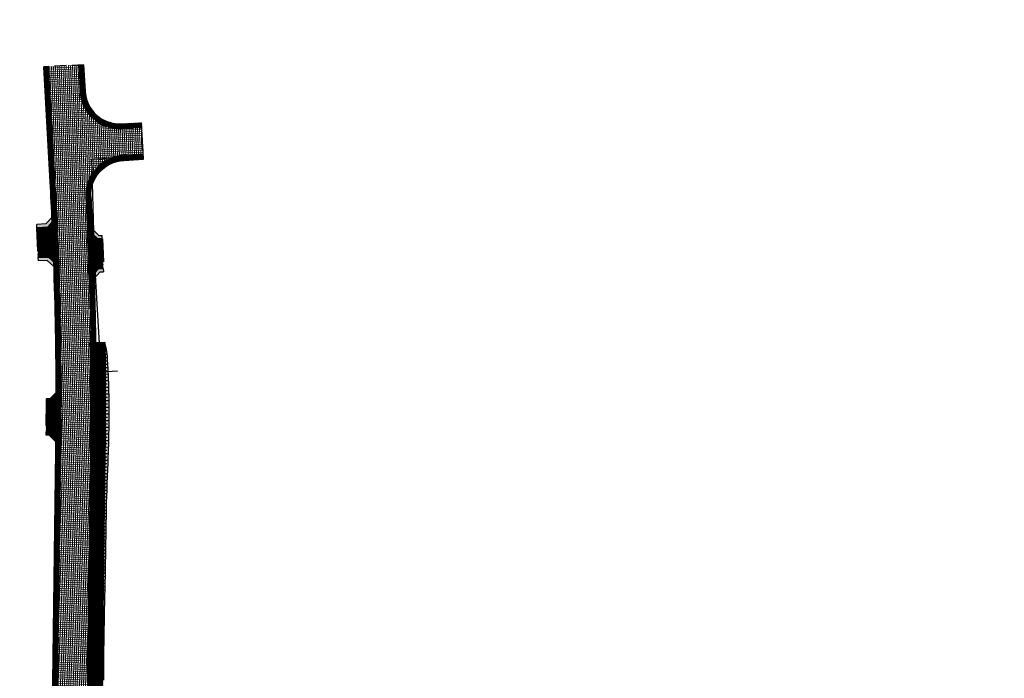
# Model space of a CAD drawing. Header units: metres. Extents: x 7331444 to 14836576, y 5479641 to 11132379.
# Tile 15 of 53: x 7417930 to 7418078, y 5566157 to 5566257. Entities that reach past the tile are written whole.
import ezdxf

# ---------------------------------------------------------------- set-up
doc = ezdxf.new("R2010")
doc.units = ezdxf.units.M
doc.linetypes.add('DASHED', pattern=[0.75, 0.5, -0.25])
doc.linetypes.add('DASHED2', pattern=[0.375, 0.25, -0.125])
for name, color, linetype, lineweight in [('$Koncepcja', 10, 'Continuous', 35), ('$Wymiarowanie', 7, 'Continuous', 9), ('D-ogrodzenie-likwidowane', 226, 'ZIGZAG', 25)]:
    doc.layers.add(name, color=color, linetype=linetype, lineweight=lineweight)
doc.layers.add('$wysarzenie', color=7, linetype='Continuous')
doc.layers.add('C-DROGI-KORYTARZE', color=7, linetype='Continuous')
doc.linetypes.add('ZIGZAG', pattern='A,0.00254,-5.08,[131,ltypeshp.shx,S=5.08,R=0,X=-5.08,Y=0],-10.16,[131,ltypeshp.shx,S=5.08,R=180,X=5.08,Y=0],-5.08', length=20.32254)
pattern_1 = [(45, (0, 0), (-0.1122532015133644, 0.1122532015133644), []), (135, (0, 0), (-0.1122532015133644, -0.1122532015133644), [])]

# ---------------------------------------------------------------- blocks, each defined once
blk = doc.blocks.new('droga Potiebni')
at = {"layer": '$Koncepcja', "lineweight": 9, "transparency": 33554610}
h = blk.add_hatch(dxfattribs=at)
h.set_pattern_fill('ANSI37', color=253, scale=0.05)
h.set_pattern_definition(pattern_1)
h.paths.add_polyline_path([(7418342.136191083, 5566068.521620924), (7418341.406388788, 5566067.771159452), (7418358.945224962, 5566067.782246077), (7418358.944750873, 5566068.532245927)])
edge = h.paths.add_edge_path()
edge.add_line((7418225.188944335, 5566066.654371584), (7418224.479174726, 5566065.879449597))
edge.add_line((7418224.479174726, 5566065.879449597), (7418271.463018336, 5566067.499672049))
edge.add_arc((7418285.145300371, 5565670.735509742), 397.0000067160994, 90.03621774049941, 91.97504351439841, ccw=False)
edge.add_line((7418284.894349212, 5566067.735437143), (7418335.299169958, 5566067.767298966))
edge.add_line((7418335.299169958, 5566067.767298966), (7418334.523200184, 5566068.516808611))
edge.add_line((7418334.523200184, 5566068.516808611), (7418284.893875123, 5566068.485436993))
edge.add_arc((7418285.145300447, 5565670.735505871), 397.7500105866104, 90.03621775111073, 91.975043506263)
edge.add_line((7418271.437170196, 5566068.249226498), (7418225.188944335, 5566066.654371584))
h.paths.add_polyline_path([(7418186.852285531, 5566065.332344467), (7418186.135887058, 5566064.550185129), (7418218.406082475, 5566065.670021), (7418217.611284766, 5566066.393058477)])
edge = h.paths.add_edge_path()
edge.add_line((7418145.709186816, 5566065.964820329), (7418144.84892375, 5566065.31860538))
edge.add_arc((7418165.883506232, 5566226.955687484), 162.9999999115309, 262.5855022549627, 271.9750435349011)
edge.add_line((7418171.501168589, 5566064.052520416), (7418180.069423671, 5566064.347993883))
edge.add_line((7418180.069423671, 5566064.347993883), (7418179.274625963, 5566065.07103136))
edge.add_line((7418179.274625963, 5566065.07103136), (7418171.475320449, 5566064.802074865))
edge.add_arc((7418165.883506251, 5566226.955687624), 162.2500000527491, 262.8573018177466, 271.97504352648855, ccw=False)
edge = h.paths.add_edge_path()
edge.add_line((7418092.703852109, 5566079.447643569), (7418099.899301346, 5566077.302837))
edge.add_line((7418099.899301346, 5566077.302837), (7418098.952632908, 5566076.806415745))
edge.add_line((7418098.952632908, 5566076.806415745), (7418100.676673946, 5566076.293585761))
edge.add_line((7418100.676673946, 5566076.293585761), (7418100.151921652, 5566077.227536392))
edge.add_line((7418100.151921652, 5566077.227536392), (7418107.355813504, 5566075.080213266))
edge.add_line((7418107.355813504, 5566075.080213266), (7418106.414771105, 5566074.586742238))
edge.add_line((7418106.414771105, 5566074.586742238), (7418119.410269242, 5566070.721125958))
edge.add_arc((7418165.883502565, 5566226.955674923), 162.9999868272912, 253.4344634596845, 254.1244864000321)
edge.add_line((7418121.295153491, 5566070.172784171), (7418120.76378477, 5566071.105524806))
edge.add_arc((7418125.781728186, 5566090.312614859), 19.85175217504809, 251.929895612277, 255.35846495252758, ccw=False)
edge.add_line((7418119.624103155, 5566071.439996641), (7418092.703852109, 5566079.447643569))
h.paths.add_polyline_path([(7418085.553761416, 5566081.574496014), (7418084.601663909, 5566081.075227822), (7418093.231720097, 5566078.508147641), (7418092.703852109, 5566079.447643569)])
h.paths.add_polyline_path([(7417955.25261023, 5566119.894205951), (7417954.731849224, 5566120.837222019), (7417952.072061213, 5566121.648727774), (7417950.917479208, 5566121.21686165)])
h.paths.add_polyline_path([(7417973.248931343, 5566114.415681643), (7417972.71968353, 5566115.349103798), (7417961.914985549, 5566118.645635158), (7417960.986873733, 5566118.167611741)])
h.paths.add_polyline_path([(7418004.335007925, 5566104.951195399), (7418003.833081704, 5566105.882974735), (7418000.350337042, 5566106.918945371), (7417979.939159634, 5566113.14642961), (7417978.998199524, 5566112.661788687), (7418000.133984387, 5566106.200823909)])
h.paths.add_polyline_path([(7418034.141393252, 5566096.105240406), (7418033.627149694, 5566097.02048766), (7418011.033960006, 5566103.741015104), (7418010.106381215, 5566103.254604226)])
h.paths.add_polyline_path([(7418049.982115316, 5566091.373093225), (7418049.44811808, 5566092.323497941), (7418040.828027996, 5566094.878528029), (7418039.903389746, 5566094.393659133)])
h.paths.add_polyline_path([(7418056.655125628, 5566090.170629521), (7418055.730487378, 5566089.685760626), (7418078.880751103, 5566082.776959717), (7418078.352883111, 5566083.716455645)])
edge = h.paths.add_edge_path()
edge.add_line((7417934.69042922, 5566226.177766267), (7417935.405242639, 5566226.953943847))
edge.add_arc((7417338.293490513, 5566199.336974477), 597.7500661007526, 2.648095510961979, 3.15946188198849)
edge.add_line((7417935.134982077, 5566232.282011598), (7417934.182876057, 5566249.584045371))
edge.add_line((7417934.182876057, 5566249.584045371), (7417933.434009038, 5566249.542836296))
edge.add_line((7417933.434009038, 5566249.542836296), (7417934.38612207, 5566232.240675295))
edge.add_arc((7417321.434714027, 5566198.43656751), 613.8828441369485, 2.590062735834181, 3.1566493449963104, ccw=False)
edge = h.paths.add_edge_path()
edge.add_line((7417935.291440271, 5566199.782434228), (7417936.0442969, 5566200.525805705))
edge.add_arc((7417365.660591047, 5566199.484340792), 570.3846566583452, 0.1046163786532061, 2.007149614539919)
edge.add_line((7417935.695296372, 5566219.461609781), (7417934.929794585, 5566220.174430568))
edge.add_arc((7417344.818711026, 5566199.50978982), 590.4727921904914, 0.02645570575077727, 2.0055767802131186, ccw=False)
edge = h.paths.add_edge_path()
edge.add_line((7417934.64721982, 5566145.274781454), (7417935.404415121, 5566146.082126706))
edge.add_line((7417935.404415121, 5566146.082126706), (7417935.994058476, 5566191.644613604))
edge.add_arc((7417913.758307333, 5566192.052268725), 22.23948766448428, 358.9496958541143, 362.5098428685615)
edge.add_line((7417935.976460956, 5566193.026158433), (7417935.267433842, 5566193.752194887))
edge.add_arc((7417338.29364139, 5566199.336976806), 596.9999151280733, 359.2626479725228, 359.464004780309, ccw=False)
edge.add_line((7417935.244120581, 5566191.654265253), (7417934.64721982, 5566145.274781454))
edge = h.paths.add_edge_path()
edge.add_line((7417935.859142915, 5566138.591439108), (7417934.931456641, 5566139.461500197))
edge.add_arc((7417957.622651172, 5566143.217787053), 23.00000000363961, 189.3994690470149, 238.5827673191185)
edge.add_line((7417945.633525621, 5566123.589723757), (7417945.137462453, 5566124.800877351))
edge.add_arc((7417957.62166217, 5566143.21679123), 22.24862077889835, 191.9989567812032, 235.866544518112, ccw=False)
h = blk.add_hatch(dxfattribs=at)
h.set_pattern_fill('ANSI37', color=253, scale=0.05)
h.set_pattern_definition(pattern_1)
h.paths.add_polyline_path([(7417939.643097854, 5566245.908155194), (7417939.424945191, 5566249.872508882), (7417938.676078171, 5566249.831299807), (7417938.89423453, 5566245.866878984, 0.4142137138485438), (7417945.215805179, 5566240.20668625), (7417948.203248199, 5566240.371590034), (7417948.161911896, 5566241.120450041), (7417945.174468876, 5566240.955546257, -0.4142103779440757)])
h = blk.add_hatch(dxfattribs=at)
h.set_pattern_fill('ANSI37', color=253, scale=0.05)
h.set_pattern_definition(pattern_1)
edge = h.paths.add_edge_path()
edge.add_line((7417939.994786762, 5566225.090157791), (7417940.76915759, 5566224.369225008))
edge.add_arc((7417467.147492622, 5566205.678889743), 473.9903059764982, 2.259866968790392, 2.935686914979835)
edge.add_arc((7417945.758903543, 5566230.22248703), 5.25000000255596, 93.1594619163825, 182.9281617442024, ccw=False)
edge.add_line((7417945.469549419, 5566235.46450708), (7417948.464987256, 5566235.629852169))
edge.add_line((7417948.464987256, 5566235.629852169), (7417948.423650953, 5566236.378712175))
edge.add_line((7417948.423650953, 5566236.378712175), (7417945.428213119, 5566236.213367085))
edge.add_arc((7417945.75890354, 5566230.22248703), 5.99999999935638, 93.15946185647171, 182.9105970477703)
edge.add_arc((7417207.869483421, 5566192.910996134), 732.8321487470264, 2.5167061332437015, 2.894574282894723, ccw=False)
edge = h.paths.add_edge_path()
edge.add_line((7417940.993194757, 5566218.367144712), (7417940.282922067, 5566217.595740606))
edge.add_arc((7417032.176511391, 5566194.02754303), 908.4121933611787, 0.8809912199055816, 1.4866706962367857, ccw=False)
edge.add_line((7417940.481320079, 5566207.994917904), (7417941.231243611, 5566208.005699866))
edge.add_arc((7417338.295437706, 5566199.337017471), 602.9981194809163, 0.8237107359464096, 1.808508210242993)
h = blk.add_hatch(dxfattribs=at)
h.set_pattern_fill('ANSI37', color=253, scale=0.05)
h.set_pattern_definition(pattern_1)
h.paths.add_polyline_path([(7417935.405242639, 5566226.953943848), (7417933.973697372, 5566225.399505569), (7417932.387673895, 5566225.317888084), (7417932.54314388, 5566220.845591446), (7417934.147543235, 5566220.902848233), (7417935.704993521, 5566219.452579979, 0.003139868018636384)])
h = blk.add_hatch(dxfattribs=at)
h.set_pattern_fill('ANSI37', color=253, scale=0.05)
h.set_pattern_definition(pattern_1)
h.paths.add_polyline_path([(7417942.236553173, 5566223.665926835), (7417941.543528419, 5566223.648292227), (7417939.99259346, 5566225.092199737, -0.003121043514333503), (7417940.267228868, 5566217.578696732), (7417941.715448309, 5566219.151560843), (7417942.390965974, 5566219.179406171)])
h = blk.add_hatch(dxfattribs=at)
h.set_pattern_fill('ANSI37', color=253, scale=0.05)
h.set_pattern_definition([(45, (7418366.502168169, 5566070.787023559), (-0.1122532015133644, 0.1122532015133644), []), (135, (7418366.502168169, 5566070.787023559), (-0.1122532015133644, -0.1122532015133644), [])])
edge = h.paths.add_edge_path()
edge.add_line((7418126.193701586, 5566076.50210066), (7418126.028718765, 5566075.88403812))
edge.add_line((7418126.028718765, 5566075.88403812), (7418127.091665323, 5566074.049652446))
edge.add_arc((7418205.227787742, 5566388.18051369), 323.7027210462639, 256.0318580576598, 256.5401508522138)
edge.add_line((7418129.88147859, 5566073.368847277), (7418131.634956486, 5566074.505029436))
edge.add_line((7418131.634956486, 5566074.505029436), (7418131.76408197, 5566075.142562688))
edge.add_arc((7418166.195316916, 5566228.307697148), 156.9874783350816, 255.23781033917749, 257.3306262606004, ccw=False)
h.paths.add_polyline_path([(7418104.420617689, 5566082.900360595), (7418104.23507018, 5566082.277434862), (7418105.244155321, 5566080.412292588), (7418119.886141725, 5566076.056915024), (7418121.688969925, 5566077.074645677), (7418121.860701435, 5566077.717990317)])
h.paths.add_polyline_path([(7418075.935844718, 5566091.373388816), (7418075.734598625, 5566090.696836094), (7418076.716432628, 5566088.898094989), (7418091.40253502, 5566084.529594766), (7418093.268481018, 5566085.539508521), (7418093.4540364, 5566086.162460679)])
h.paths.add_polyline_path([(7418036.681386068, 5566103.049945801), (7418036.493178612, 5566102.417226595), (7418037.506104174, 5566100.561525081), (7418069.616051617, 5566091.010160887), (7418071.421374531, 5566091.97983957), (7418071.622620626, 5566092.656392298)])
h.paths.add_polyline_path([(7418006.780740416, 5566111.944528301), (7418006.595310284, 5566111.321145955), (7418007.608235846, 5566109.465444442), (7418030.317462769, 5566102.699844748), (7418032.179954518, 5566103.70023007), (7418032.324180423, 5566104.346031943)])
h.paths.add_polyline_path([(7417977.523674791, 5566118.588184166), (7417978.066085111, 5566118.423066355), (7418000.419594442, 5566111.603764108), (7418002.28208619, 5566112.604149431), (7418002.467408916, 5566113.227170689), (7417976.684746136, 5566121.091984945), (7417976.490881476, 5566120.444608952)])
h.paths.add_polyline_path([(7417966.316046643, 5566124.275538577), (7417966.115415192, 5566123.679005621), (7417967.077260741, 5566121.776605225), (7417967.843322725, 5566121.541686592), (7417969.860948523, 5566120.926176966), (7417970.329594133, 5566120.783110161), (7417972.179284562, 5566121.73307414), (7417972.380658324, 5566122.405169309)])
edge = h.paths.add_edge_path()
edge.add_line((7417960.017704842, 5566124.260774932), (7417961.855259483, 5566125.128517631))
edge.add_line((7417961.855259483, 5566125.128517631), (7417962.070148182, 5566125.772379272))
edge.add_line((7417962.070148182, 5566125.772379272), (7417957.805658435, 5566127.502725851))
edge.add_arc((7417996.717851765, 5566217.282811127), 97.85000000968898, 242.1726807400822, 246.56728317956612, ccw=False)
edge.add_arc((7417957.625297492, 5566143.219720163), 14.10294496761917, 190.1287739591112, 242.1668389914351, ccw=False)
edge.add_arc((7418040.068907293, 5566157.937750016), 97.849999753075, 179.2629770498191, 190.1229322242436, ccw=False)
edge.add_line((7417942.227003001, 5566159.19640654), (7417942.647062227, 5566191.840309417))
edge.add_arc((7417338.299895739, 5566199.337098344), 604.3936626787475, 359.2892953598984, 360.8237091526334)
edge.add_line((7417942.631100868, 5566208.025826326), (7417940.481320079, 5566207.994917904))
edge.add_arc((7417338.293559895, 5566199.33697791), 602.2499966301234, -0.7106499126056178, 0.8237119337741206, ccw=False)
edge.add_line((7417940.497232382, 5566191.867353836), (7417940.077188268, 5566159.224636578))
edge.add_arc((7418040.068907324, 5566157.937750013), 99.99999978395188, 179.2626479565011, 190.1229322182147)
edge.add_arc((7417957.6231303, 5566143.218137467), 16.25053326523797, 190.1238515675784, 242.2371733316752)
edge.add_arc((7417995.526063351, 5566214.688358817), 97.14932553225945, 242.0909433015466, 248.5614657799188)
edge = h.paths.add_edge_path()
edge.add_line((7418315.601277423, 5566075.154849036), (7418315.6016883, 5566074.504849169))
edge.add_line((7418315.6016883, 5566074.504849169), (7418317.102636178, 5566073.005797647))
edge.add_line((7418317.102636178, 5566073.005797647), (7418360.357815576, 5566073.033140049))
edge.add_arc((7418360.354022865, 5566079.033138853), 6.000000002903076, 270.0362177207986, 360.4009435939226)
edge.add_line((7418366.353875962, 5566079.075125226), (7418366.279309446, 5566089.7306798))
edge.add_line((7418366.279309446, 5566089.7306798), (7418364.255086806, 5566089.7306798))
edge.add_line((7418364.255086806, 5566089.7306798), (7418364.351359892, 5566079.017410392))
edge.add_arc((7418360.551513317, 5566078.983263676), 3.799999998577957, -89.96378230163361, 0.5148655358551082, ccw=False)
edge.add_line((7418360.553915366, 5566075.183264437), (7418315.601277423, 5566075.154849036))
h.paths.add_polyline_path([(7418282.662164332, 5566075.127874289), (7418282.67155895, 5566074.477707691), (7418284.193110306, 5566072.984389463), (7418309.602637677, 5566073.001056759), (7418311.1016892, 5566074.502004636), (7418311.101278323, 5566075.152004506)])
edge = h.paths.add_edge_path()
edge.add_line((7418260.677983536, 5566074.532170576), (7418260.701322, 5566073.893972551))
edge.add_line((7418260.701322, 5566073.893972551), (7418262.25513735, 5566072.449791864))
edge.add_line((7418262.25513735, 5566072.449791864), (7418271.28208129, 5566072.746553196))
edge.add_arc((7418285.145299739, 5565670.735532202), 402.2499842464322, 91.20311347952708, 91.97504354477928, ccw=False)
edge.add_line((7418276.699358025, 5566072.896838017), (7418278.172028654, 5566074.412691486))
edge.add_line((7418278.172028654, 5566074.412691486), (7418278.159943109, 5566075.059325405))
edge.add_arc((7418281.852594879, 5565771.190614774), 303.891146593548, 90.69623143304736, 92.00735069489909)
edge.add_line((7418271.207983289, 5566074.895275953), (7418260.677983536, 5566074.532170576))
edge = h.paths.add_edge_path()
edge.add_line((7418217.669552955, 5566070.897742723), (7418219.095879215, 5566072.43410387))
edge.add_line((7418219.095879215, 5566072.43410387), (7418219.070972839, 5566073.104707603))
edge.add_line((7418219.070972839, 5566073.104707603), (7418171.246133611, 5566071.448124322))
edge.add_arc((7418165.884479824, 5566226.968010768), 155.6122823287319, 258.9910797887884, 271.97452889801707, ccw=False)
edge.add_line((7418136.168475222, 5566074.219388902), (7418136.039231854, 5566073.581273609))
edge.add_line((7418136.039231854, 5566073.581273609), (7418137.216103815, 5566071.836438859))
edge.add_arc((7418165.878521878, 5566226.640124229), 157.4347967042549, 259.5102875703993, 271.9808144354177)
edge.add_line((7418171.320231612, 5566069.299401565), (7418217.669552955, 5566070.897742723))
h.paths.add_polyline_path([(7418223.568588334, 5566073.252447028), (7418223.592778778, 5566072.601119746), (7418225.149713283, 5566071.155693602), (7418254.761198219, 5566072.176835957), (7418256.204327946, 5566073.72952056), (7418256.180453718, 5566074.382369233)])
h = blk.add_hatch(dxfattribs=at)
h.set_pattern_fill('ANSI37', color=253, scale=0.05)
h.set_pattern_definition(pattern_1)
h.paths.add_polyline_path([(7417936.0442969, 5566200.525805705), (7417934.538583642, 5566199.039062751), (7417933.832113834, 5566199.036277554), (7417933.802652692, 5566194.547446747), (7417934.536292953, 5566194.538796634), (7417936.010238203, 5566193.025801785)])
at = {"layer": '$Wymiarowanie', "lineweight": 9, "ltscale": 5, "transparency": 33554585}
h = blk.add_hatch(dxfattribs=at)
h.set_pattern_fill('ANSI37', color=253, scale=0.09999999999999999, angle=42.69633868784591)
h.set_pattern_definition([(87.6963386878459, (0, 0), (-0.3172434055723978, 0.01276211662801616), []), (177.6963386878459, (0, 0), (-0.01276211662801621, -0.3172434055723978), [])])
edge = h.paths.add_edge_path()
edge.add_line((7417938.676078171, 5566249.83129981), (7417934.182876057, 5566249.584045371))
edge.add_line((7417934.182876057, 5566249.584045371), (7417935.134982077, 5566232.282011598))
edge.add_arc((7417338.293555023, 5566199.336977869), 597.7500015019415, -0.7373520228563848, 3.159461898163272, ccw=False)
edge.add_line((7417935.994058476, 5566191.644613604), (7417935.374493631, 5566143.504119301))
edge.add_arc((7417957.622651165, 5566143.217787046), 22.24999999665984, 179.2626479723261, 253.0329649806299)
edge.add_line((7417951.129623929, 5566121.93626696), (7418000.350337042, 5566106.918945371))
edge.add_line((7418000.350337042, 5566106.918945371), (7418119.624103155, 5566071.439996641))
edge.add_arc((7418165.958122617, 5566227.538543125), 162.8299652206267, 253.4677718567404, 271.9417351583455)
edge.add_line((7418171.475320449, 5566064.802074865), (7418271.437170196, 5566068.249226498))
edge.add_arc((7418285.145300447, 5565670.735505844), 397.7500106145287, 90.03621775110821, 91.97504350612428, ccw=False)
edge.add_line((7418284.893875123, 5566068.485436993), (7418360.509094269, 5566068.533234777))
edge.add_arc((7418360.51288698, 5566062.533235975), 6.000000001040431, 0.7307032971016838, 90.03621772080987, ccw=False)
edge.add_line((7418366.512399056, 5566062.609752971), (7418366.353875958, 5566079.075125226))
edge.add_arc((7418360.354022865, 5566079.033138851), 5.999999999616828, -89.9637822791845, 0.40094362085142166, ccw=False)
edge.add_line((7418360.357815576, 5566073.033140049), (7418284.89103059, 5566072.985436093))
edge.add_arc((7418285.145300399, 5565670.735508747), 402.2500077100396, 90.0362177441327, 91.97504351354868)
edge.add_line((7418271.28208136, 5566072.746553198), (7418171.320231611, 5566069.299401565))
edge.add_arc((7418165.883506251, 5566226.955687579), 157.7500000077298, 253.4344634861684, 271.975043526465, ccw=False)
edge.add_line((7418120.907106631, 5566075.753220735), (7418001.648452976, 5566111.227674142))
edge.add_line((7418001.648452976, 5566111.227674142), (7417967.535706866, 5566121.635529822))
edge.add_arc((7417996.717851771, 5566217.282811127), 100.0000000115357, 242.1726807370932, 253.0329649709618, ccw=False)
edge.add_arc((7417957.46412342, 5566143.101983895), 16.07381722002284, 189.8158901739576, 242.4797227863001, ccw=False)
edge.add_arc((7418040.068907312, 5566157.937750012), 99.99999977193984, 179.2626479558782, 190.1229322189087, ccw=False)
edge.add_line((7417940.077188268, 5566159.224636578), (7417940.493685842, 5566191.586703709))
edge.add_arc((7417338.293556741, 5566199.336977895), 602.2499997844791, 359.2626479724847, 362.9105970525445)
edge.add_arc((7417945.758903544, 5566230.222487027), 6.000000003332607, 93.1594619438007, 182.9105970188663, ccw=False)
edge.add_line((7417945.428213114, 5566236.213367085), (7417948.423650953, 5566236.378712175))
edge.add_line((7417948.423650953, 5566236.378712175), (7417948.203248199, 5566240.371590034))
edge.add_line((7417948.203248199, 5566240.371590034), (7417945.215805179, 5566240.20668625))
edge.add_arc((7417944.885114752, 5566246.197566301), 5.999999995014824, 183.1594619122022, 273.15946191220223, ccw=False)
edge.add_line((7417938.894234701, 5566245.866875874), (7417938.676078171, 5566249.83129981))
at = {"lineweight": 9, "transparency": 33554610}
h = blk.add_hatch(color=253, dxfattribs=at)
h.dxf.hatch_style = 1
h.paths.add_polyline_path([(7417934.689903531, 5566226.177195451, 0.0002948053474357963), (7417934.657838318, 5566226.880459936), (7417933.744169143, 5566225.888355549), (7417932.361977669, 5566225.817227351), (7417932.387673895, 5566225.317888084), (7417933.973697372, 5566225.399505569)])
h = blk.add_hatch(color=253, dxfattribs=at)
h.dxf.hatch_style = 1
h.paths.add_polyline_path([(7417940.743980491, 5566225.075809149, -0.0002950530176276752), (7417940.77393814, 5566224.364774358), (7417941.543528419, 5566223.648292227), (7417942.236553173, 5566223.665926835), (7417942.22383436, 5566224.165765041), (7417941.734845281, 5566224.153322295)])
h.paths.add_polyline_path([(7417941.942983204, 5566218.660515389), (7417942.408164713, 5566218.679690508), (7417942.390965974, 5566219.179406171), (7417941.715448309, 5566219.151560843), (7417940.993194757, 5566218.367144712, -0.0002962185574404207), (7417941.015319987, 5566217.653010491)])
h = blk.add_hatch(color=253, dxfattribs=at)
h.dxf.hatch_style = 1
h.paths.add_polyline_path([(7417934.147543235, 5566220.902848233), (7417932.547319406, 5566220.84574046), (7417932.565151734, 5566220.346058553), (7417933.958385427, 5566220.395779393), (7417934.954025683, 5566219.468658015, 0.0002957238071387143), (7417934.929794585, 5566220.174430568)])
h = blk.add_hatch(color=253, dxfattribs=at)
h.dxf.hatch_style = 1
h.paths.add_polyline_path([(7417942.802640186, 5566178.33551674), (7417942.844077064, 5566180.835190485), (7417942.887564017, 5566183.45853466), (7417942.967842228, 5566185.976510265), (7417943.048425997, 5566188.289744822), (7417943.124172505, 5566190.464121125), (7417943.217798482, 5566193.286870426), (7417943.269162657, 5566195.526352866), (7417943.269561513, 5566198.891404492), (7417943.246591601, 5566200.285950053), (7417943.179006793, 5566202.569489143), (7417942.934182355, 5566206.664607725), (7417942.63110087, 5566208.025826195, -0.006811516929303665), (7417942.643510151, 5566191.559217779), (7417942.227010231, 5566159.196968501, 0.03940385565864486), (7417943.241019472, 5566143.83163107), (7417943.230225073, 5566145.875875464), (7417943.253852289, 5566146.886691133), (7417943.049384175, 5566148.570212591), (7417942.876809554, 5566150.146785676), (7417942.771188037, 5566151.274030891), (7417942.664828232, 5566152.627674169), (7417942.587944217, 5566153.836250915), (7417942.517740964, 5566155.336560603), (7417942.468328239, 5566157.142470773), (7417942.463602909, 5566159.698701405), (7417942.493760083, 5566162.338166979), (7417942.532936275, 5566164.837869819), (7417942.599077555, 5566167.952603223), (7417942.672507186, 5566170.836570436), (7417942.719065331, 5566173.29387573), (7417942.752214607, 5566175.293600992)])
h = blk.add_hatch(color=253, dxfattribs=at)
h.dxf.hatch_style = 1
h.paths.add_polyline_path([(7417935.293388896, 5566199.784358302, 0.0002938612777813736), (7417935.292450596, 5566200.486098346), (7417934.332512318, 5566199.538254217), (7417933.830142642, 5566199.536273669), (7417933.832113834, 5566199.036277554), (7417934.538583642, 5566199.039062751)])
h = blk.add_hatch(color=253, dxfattribs=at)
h.dxf.hatch_style = 1
h.paths.add_polyline_path([(7417934.498828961, 5566194.53923836), (7417933.802681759, 5566194.547446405), (7417933.798331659, 5566194.047462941), (7417934.285823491, 5566194.041715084), (7417935.260386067, 5566193.043773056, 0.0002966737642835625), (7417935.267433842, 5566193.752194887)])
at = {"layer": '$Koncepcja', "color": 253, "lineweight": 40}
blk.add_line((7417940.493685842, 5566191.586703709), (7417940.077188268, 5566159.224636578), dxfattribs=at)
at = {"layer": '$Koncepcja', "color": 253, "linetype": 'DASHED2', "lineweight": 25, "ltscale": 7, "flags": 128}
for points in [[(7417939.424945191, 5566249.872508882), (7417933.434009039, 5566249.542836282)], [(7417938.676078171, 5566249.83129981), (7417938.894230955, 5566245.866943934)]]:
    blk.add_lwpolyline(points, dxfattribs=at)
at = {"layer": '$Koncepcja', "color": 253, "lineweight": 25, "ltscale": 7, "flags": 128}
for points in [[(7417934.689903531, 5566226.17719545, 0.002542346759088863), (7417934.38612207, 5566232.240675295), (7417933.434009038, 5566249.542836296)], [(7417935.293388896, 5566199.784358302, 0.00854053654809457), (7417934.929794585, 5566220.174430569, 0.00854053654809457)], [(7417934.64721982, 5566145.274781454), (7417935.244120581, 5566191.654265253, 0.000878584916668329), (7417935.267433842, 5566193.752194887, 0.000878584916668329)]]:
    blk.add_lwpolyline(points, format="xyb", dxfattribs=at)
at = {"layer": '$Koncepcja', "color": 253, "linetype": 'DASHED2', "lineweight": 25, "ltscale": 7, "flags": 128}
for points in [[(7417935.405242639, 5566226.953943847, 0.002231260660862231), (7417935.134982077, 5566232.282011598), (7417934.182876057, 5566249.584045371)], [(7417939.766639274, 5566229.917907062, -0.002006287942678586), (7417939.992684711, 5566225.090067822, -0.002006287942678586)], [(7417936.042378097, 5566200.523911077, 0.007922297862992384), (7417935.704678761, 5566219.461925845, 0.007922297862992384)], [(7417940.266727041, 5566217.5952494, -0.003986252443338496), (7417940.481320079, 5566207.994917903)], [(7417935.407717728, 5566146.085648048), (7417935.994058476, 5566191.644613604, 0.000577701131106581), (7417936.010238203, 5566193.025801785, 0.000577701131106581)]]:
    blk.add_lwpolyline(points, format="xyb", dxfattribs=at)
at = {"layer": '$Koncepcja', "color": 253, "linetype": 'DASHED2', "lineweight": 25, "ltscale": 7}
for points in [[(7417938.894234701, 5566245.866875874, 0.4142135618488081), (7417945.215805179, 5566240.20668625), (7417948.210342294, 5566240.371981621)], [(7417948.423655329, 5566236.378712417), (7417945.428213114, 5566236.213367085, 0.4129419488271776), (7417939.766643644, 5566229.917821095)]]:
    blk.add_lwpolyline(points, format="xyb", dxfattribs=at)
at = {"layer": '$Koncepcja', "color": 253, "lineweight": 35, "ltscale": 7, "flags": 128}
for points in [[(7417935.407161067, 5566226.956026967), (7417933.973697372, 5566225.399505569), (7417932.387673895, 5566225.317888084)], [(7417935.695296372, 5566219.461609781), (7417934.147543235, 5566220.902848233), (7417932.547319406, 5566220.84574046)], [(7417942.63110087, 5566208.025826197), (7417940.481320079, 5566207.994917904)], [(7417936.0442969, 5566200.525805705), (7417934.538583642, 5566199.039062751), (7417933.832113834, 5566199.036277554)], [(7417934.498828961, 5566194.53923836), (7417933.802652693, 5566194.547446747)], [(7417934.498845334, 5566194.539221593), (7417935.976460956, 5566193.026158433)]]:
    blk.add_lwpolyline(points, dxfattribs=at)
at = {"layer": '$Koncepcja', "color": 253, "linetype": 'DASHED', "lineweight": 40, "ltscale": 7, "flags": 128}
for points in [[(7417935.704678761, 5566219.461925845, 0.00313595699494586), (7417935.405242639, 5566226.953943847, 0.00313595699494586)], [(7417939.992684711, 5566225.090067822, -0.003113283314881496), (7417940.266727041, 5566217.5952494, -0.003113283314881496)], [(7417936.010238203, 5566193.025801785, 0.003136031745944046), (7417936.042378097, 5566200.523911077)]]:
    blk.add_lwpolyline(points, format="xyb", dxfattribs=at)
for points in [[(7417932.387673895, 5566225.317888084), (7417932.543143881, 5566220.845591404)], [(7417933.832113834, 5566199.036277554), (7417933.802652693, 5566194.547446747)]]:
    blk.add_lwpolyline(points, dxfattribs=at)
at = {"layer": '$Koncepcja', "color": 253, "lineweight": 35, "ltscale": 7, "elevation": 438.2000000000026, "flags": 128}
for points in [[(7417939.994786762, 5566225.090157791), (7417941.543528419, 5566223.648292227), (7417942.236553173, 5566223.665926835)], [(7417940.282922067, 5566217.595740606), (7417941.715448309, 5566219.151560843), (7417942.390965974, 5566219.179406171)]]:
    blk.add_lwpolyline(points, dxfattribs=at)
at = {"layer": '$Koncepcja', "color": 253, "linetype": 'DASHED', "lineweight": 40, "ltscale": 7, "elevation": 438.2000000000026, "flags": 128}
blk.add_lwpolyline([(7417942.236553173, 5566223.665926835), (7417942.390965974, 5566219.179406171)], dxfattribs=at)
at = {"layer": '$Koncepcja', "color": 253, "lineweight": 35, "ltscale": 7, "flags": 128}
blk.add_lwpolyline([(7417942.631100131, 5566208.025877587, -0.006811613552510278), (7417942.643507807, 5566191.559035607), (7417942.227003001, 5566159.19640654, 0.0474209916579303), (7417943.742147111, 5566140.739560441, 0.2310968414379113), (7417951.040653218, 5566130.748332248, 0.03094425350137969), (7417962.070148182, 5566125.772379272, 0.03094425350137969)], format="xyb", dxfattribs=at)
at = {"layer": '$Koncepcja', "color": 253, "lineweight": 40}
for centre, radius, start, end in [((7417338.29355565, 5566199.336977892), 602.2500008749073, 359.2626479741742, 0.8237119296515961), ((7418040.068907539, 5566157.937750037), 100, 179.2626479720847, 190.1229322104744)]:
    blk.add_arc(centre, radius, start, end, dxfattribs=at)
at = {"color": 253, "lineweight": 25, "flags": 128}
for points in [[(7417939.424945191, 5566249.872508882), (7417939.643097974, 5566245.908153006)], [(7417934.657838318, 5566226.880459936), (7417933.744169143, 5566225.888355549), (7417932.36197767, 5566225.817227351)], [(7417932.387673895, 5566225.317888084), (7417932.361977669, 5566225.817227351)], [(7417932.547319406, 5566220.84574046), (7417932.565151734, 5566220.346058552)], [(7417934.954025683, 5566219.468658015), (7417933.958385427, 5566220.395779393), (7417932.565151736, 5566220.346058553)], [(7417935.292450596, 5566200.486098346), (7417934.332512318, 5566199.538254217), (7417933.830142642, 5566199.536273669)], [(7417933.832113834, 5566199.036277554), (7417933.830142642, 5566199.536273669)], [(7417933.798331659, 5566194.047462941), (7417933.802563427, 5566194.53384576), (7417933.802652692, 5566194.547446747)], [(7417934.28582349, 5566194.041715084), (7417933.796757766, 5566194.047481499)], [(7417934.285823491, 5566194.041715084), (7417935.260386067, 5566193.043773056)]]:
    blk.add_lwpolyline(points, dxfattribs=at)
at = {"color": 253, "lineweight": 25}
blk.add_lwpolyline([(7417939.643094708, 5566245.908212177, 0.4142135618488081), (7417945.174468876, 5566240.955546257), (7417948.169911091, 5566241.120891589)], format="xyb", dxfattribs=at)
at = {"color": 253, "lineweight": 25, "flags": 128}
for points in [[(7417940.515676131, 5566229.955904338, -0.4129419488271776), (7417945.469549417, 5566235.464507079), (7417948.464987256, 5566235.629852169), (7417948.161911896, 5566241.120450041)], [(7417940.515594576, 5566229.957513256, -0.002321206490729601), (7417940.77393814, 5566224.364774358, -0.002321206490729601)], [(7417940.993194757, 5566218.367144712, -0.004297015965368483), (7417941.23124361, 5566208.005699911)]]:
    blk.add_lwpolyline(points, format="xyb", dxfattribs=at)
at = {"color": 253, "lineweight": 25, "elevation": 438.2000000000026, "flags": 128}
for points in [[(7417940.74398049, 5566225.07580915), (7417941.734845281, 5566224.153322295), (7417942.223834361, 5566224.165765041)], [(7417942.236553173, 5566223.665926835), (7417942.22383436, 5566224.165765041)], [(7417941.015319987, 5566217.653010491), (7417941.942983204, 5566218.660515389), (7417942.411558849, 5566218.679830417)], [(7417942.390965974, 5566219.179406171), (7417942.408164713, 5566218.679690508)]]:
    blk.add_lwpolyline(points, dxfattribs=at)
at = {"layer": 'C-DROGI-KORYTARZE', "color": 253, "linetype": 'Continuous', "lineweight": -3}
for p, q in [((7417942.887476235, 5566206.953341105, 437.8403318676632), (7417942.63110087, 5566208.025826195)), ((7417942.721155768, 5566207.267221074, 437.9631059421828), (7417942.812158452, 5566207.268415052, 437.902431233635)), ((7417942.72770347, 5566206.772960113, 437.939769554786), (7417942.821991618, 5566206.774120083, 437.8769030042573)), ((7417942.733415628, 5566206.276003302, 437.9149906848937), (7417942.973972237, 5566206.278764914, 437.7546019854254)), ((7417942.934182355, 5566206.664607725, 437.7976927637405), (7417942.887476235, 5566206.953341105, 437.8403318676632)), ((7417943.008199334, 5566205.946864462, 437.7175354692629), (7417942.934182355, 5566206.664607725, 437.7976927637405)), ((7417942.738890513, 5566205.777849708, 437.8895935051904), (7417942.878545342, 5566205.779337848, 437.796480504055)), ((7417942.744332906, 5566205.27873864, 437.8633610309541), (7417943.048173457, 5566205.281725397, 437.6607807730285)), ((7417942.748692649, 5566204.779521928, 437.8359814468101), (7417942.911999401, 5566204.78099235, 437.7271006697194)), ((7417943.047149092, 5566205.300202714, 437.6623561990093), (7417943.008199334, 5566205.946864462, 437.7175354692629)), ((7417943.067148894, 5566204.93944983, 437.631597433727), (7417943.047149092, 5566205.300202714, 437.6623561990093)), ((7417943.119340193, 5566203.935024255, 437.5460060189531), (7417943.067148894, 5566204.93944983, 437.631597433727)), ((7417942.753051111, 5566204.280288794, 437.807822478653), (7417943.101251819, 5566204.283136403, 437.5756701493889)), ((7417942.757068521, 5566203.781043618, 437.779166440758), (7417942.941581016, 5566203.782400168, 437.6561488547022)), ((7417942.760301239, 5566203.281720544, 437.7493454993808), (7417943.148366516, 5566203.284253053, 437.4906176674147)), ((7417943.119491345, 5566203.931819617, 437.5457331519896), (7417943.119340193, 5566203.935024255, 437.5460060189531)), ((7417943.164430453, 5566202.923996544, 437.4599556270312), (7417943.119491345, 5566203.931819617, 437.5457331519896)), ((7417942.76353329, 5566202.782410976, 437.719209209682), (7417942.966845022, 5566202.783569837, 437.5836591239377)), ((7417942.766123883, 5566202.28303544, 437.6877861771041), (7417943.189335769, 5566202.285098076, 437.4056277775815)), ((7417942.76822935, 5566201.783633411, 437.6557122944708), (7417942.987588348, 5566201.784521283, 437.5094645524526)), ((7417943.179006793, 5566202.569489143, 437.4298000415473), (7417943.164430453, 5566202.923996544, 437.4599556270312)), ((7417943.202740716, 5566201.916015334, 437.3742570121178), (7417943.179006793, 5566202.569489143, 437.4298000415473)), ((7417943.225684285, 5566201.203670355, 437.3140421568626), (7417943.202740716, 5566201.916015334, 437.3742570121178)), ((7417942.77033337, 5566201.284209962, 437.6227965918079), (7417943.223043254, 5566201.2856683, 437.3209734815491)), ((7417942.771496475, 5566200.784720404, 437.5889276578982), (7417943.003618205, 5566200.785276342, 437.4341717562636)), ((7417943.233090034, 5566200.907900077, 437.2895276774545), (7417943.225684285, 5566201.203670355, 437.3140421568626)), ((7417943.254976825, 5566199.89968451, 437.2060093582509), (7417943.233090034, 5566200.907900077, 437.2895276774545)), ((7417942.772473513, 5566200.285206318, 437.5541012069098), (7417943.246591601, 5566200.285950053, 437.2380067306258)), ((7417942.773184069, 5566199.286148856, 437.4824474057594), (7417943.263968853, 5566199.286107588, 437.1552414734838)), ((7417942.773334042, 5566199.78569845, 437.5189878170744), (7417943.015109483, 5566199.785877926, 437.3577961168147)), ((7417943.256153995, 5566199.837642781, 437.2008722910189), (7417943.254976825, 5566199.89968451, 437.2060093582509)), ((7417943.269561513, 5566198.891404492, 437.1225860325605), (7417943.256153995, 5566199.837642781, 437.2008722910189)), ((7417943.274043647, 5566198.471500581, 437.0878657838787), (7417943.269561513, 5566198.891404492, 437.1225860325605)), ((7417942.77118648, 5566197.787479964, 437.3689591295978), (7417943.024455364, 5566197.786830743, 437.2001042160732)), ((7417942.772464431, 5566198.287047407, 437.407682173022), (7417943.27513071, 5566198.286174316, 437.0725541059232)), ((7417942.773033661, 5566198.786606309, 437.4456674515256), (7417943.021859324, 5566198.786379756, 437.2797753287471)), ((7417943.277495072, 5566197.883089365, 437.0392511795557), (7417943.274043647, 5566198.471500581, 437.0878657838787)), ((7417943.279334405, 5566197.105318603, 436.9750290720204), (7417943.277495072, 5566197.883089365, 437.0392511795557)), ((7417942.76550145, 5566196.288765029, 437.2474641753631), (7417943.275457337, 5566196.286193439, 436.9074721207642)), ((7417942.767908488, 5566196.788337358, 437.2889646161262), (7417943.023089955, 5566196.787261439, 437.1188335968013)), ((7417942.76990684, 5566197.287908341, 437.329315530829), (7417943.278906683, 5566197.28618292, 436.9899634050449)), ((7417943.272007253, 5566195.739171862, 436.8623686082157), (7417943.273095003, 5566195.866466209, 436.8728604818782)), ((7417943.273095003, 5566195.866466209, 436.8728604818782), (7417943.278769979, 5566196.874766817, 436.9560071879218)), ((7417943.278769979, 5566196.874766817, 436.9560071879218), (7417943.279334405, 5566197.105318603, 436.9750290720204)), ((7417942.756131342, 5566194.790079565, 437.1191812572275), (7417943.007438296, 5566194.788189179, 436.951630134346)), ((7417942.759665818, 5566195.289635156, 437.1626171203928), (7417943.265953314, 5566195.286245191, 436.8250674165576)), ((7417942.763094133, 5566195.789192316, 437.205811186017), (7417943.017751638, 5566195.787697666, 437.0360281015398)), ((7417943.23951556, 5566194.007074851, 436.7229322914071), (7417943.250203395, 5566194.373150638, 436.7511173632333)), ((7417943.250203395, 5566194.373150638, 436.7511173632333), (7417943.260232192, 5566194.85821845, 436.7898168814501)), ((7417943.260232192, 5566194.85821845, 436.7898168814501), (7417943.272007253, 5566195.739171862, 436.8623686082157)), ((7417942.743075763, 5566193.291618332, 436.9839970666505), (7417943.217798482, 5566193.286870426, 436.6674830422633)), ((7417942.747738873, 5566193.791094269, 437.0294132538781), (7417942.990305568, 5566193.788868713, 436.8676871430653)), ((7417942.752400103, 5566194.29055889, 437.0746490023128), (7417943.247671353, 5566194.286424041, 436.7444400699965)), ((7417943.204016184, 5566192.842098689, 436.6332401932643), (7417943.209369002, 5566193.007390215, 436.6459655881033)), ((7417943.209369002, 5566193.007390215, 436.6459655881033), (7417943.234786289, 5566193.850102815, 436.7108468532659)), ((7417943.234786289, 5566193.850102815, 436.7108468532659), (7417943.23951556, 5566194.007074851, 436.7229322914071)), ((7417942.72633552, 5566191.793173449, 436.8477576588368), (7417942.948080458, 5566191.790405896, 436.6999087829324)), ((7417942.732126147, 5566192.292665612, 436.8931727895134), (7417943.18603031, 5566192.287375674, 436.5905334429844)), ((7417942.737916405, 5566192.792140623, 436.9385854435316), (7417942.970074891, 5566192.789626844, 436.783796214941)), ((7417943.152068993, 5566191.264916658, 436.511818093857), (7417943.157159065, 5566191.411032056, 436.523066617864)), ((7417943.157159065, 5566191.411032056, 436.523066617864), (7417943.159704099, 5566191.484089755, 436.5286908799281)), ((7417943.159704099, 5566191.484089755, 436.5286908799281), (7417943.160976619, 5566191.520618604, 436.5315030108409)), ((7417943.160976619, 5566191.520618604, 436.5315030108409), (7417943.161612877, 5566191.538883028, 436.532909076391)), ((7417943.161612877, 5566191.538883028, 436.532909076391), (7417943.161931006, 5566191.548015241, 436.5336121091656)), ((7417943.161931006, 5566191.548015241, 436.5336121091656), (7417943.162010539, 5566191.550298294, 436.5337878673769)), ((7417943.162010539, 5566191.550298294, 436.5337878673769), (7417943.162050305, 5566191.55143982, 436.5338757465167)), ((7417943.162050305, 5566191.55143982, 436.5338757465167), (7417943.162070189, 5566191.552010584, 436.5339196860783)), ((7417943.162070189, 5566191.552010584, 436.5339196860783), (7417943.162080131, 5566191.552295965, 436.5339416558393)), ((7417943.162080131, 5566191.552295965, 436.5339416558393), (7417943.162220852, 5566191.556468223, 436.5342628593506)), ((7417943.162220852, 5566191.556468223, 436.5342628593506), (7417943.165091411, 5566191.641810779, 436.5408330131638)), ((7417943.165091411, 5566191.641810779, 436.5408330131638), (7417943.171336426, 5566191.83418474, 436.555643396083)), ((7417943.171336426, 5566191.83418474, 436.555643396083), (7417943.204016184, 5566192.842098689, 436.6332401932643)), ((7417942.707231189, 5566190.293819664, 436.7105716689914), (7417943.1180557, 5566190.288532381, 436.4366522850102)), ((7417942.713664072, 5566190.793657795, 436.7563575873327), (7417942.924563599, 5566190.790943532, 436.6157392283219)), ((7417942.720096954, 5566191.293495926, 436.8021435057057), (7417943.152870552, 5566191.28792616, 436.5135894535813)), ((7417943.102173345, 5566189.832614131, 436.4015539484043), (7417943.11134842, 5566190.095993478, 436.4218299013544)), ((7417943.11134842, 5566190.095993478, 436.4218299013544), (7417943.136996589, 5566190.832248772, 436.4785096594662)), ((7417943.136996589, 5566190.832248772, 436.4785096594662), (7417943.152068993, 5566191.264916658, 436.511818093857)), ((7417942.687932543, 5566188.79430527, 436.5732139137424), (7417942.876882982, 5566188.79187349, 436.4472302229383)), ((7417942.694365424, 5566189.294143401, 436.6189998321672), (7417943.083240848, 5566189.289138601, 436.3597151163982)), ((7417942.700798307, 5566189.793981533, 436.6647857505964), (7417942.90072329, 5566189.791408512, 436.5314847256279)), ((7417943.032526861, 5566187.833344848, 436.2476425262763), (7417943.067350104, 5566188.83297949, 436.3245982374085)), ((7417943.067350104, 5566188.83297949, 436.3245982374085), (7417943.102173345, 5566189.832614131, 436.4015539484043)), ((7417942.668633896, 5566187.294790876, 436.4358561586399), (7417943.013611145, 5566187.290351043, 436.2058407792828)), ((7417942.675066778, 5566187.794629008, 436.4816420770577), (7417942.853042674, 5566187.79233847, 436.3629757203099)), ((7417942.68149966, 5566188.294467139, 436.5274279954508), (7417943.048425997, 5566188.289744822, 436.2827779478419)), ((7417942.997703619, 5566186.833710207, 436.1706868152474), (7417943.029907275, 5566187.758147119, 436.2418535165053)), ((7417943.029907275, 5566187.758147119, 436.2418535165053), (7417943.032526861, 5566187.833344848, 436.2476425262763)), ((7417942.649335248, 5566185.795276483, 436.2984984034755), (7417942.805362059, 5566185.793268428, 436.1944667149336)), ((7417942.655768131, 5566186.295114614, 436.3442843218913), (7417942.978796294, 5566186.290957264, 436.1289036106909)), ((7417942.662201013, 5566186.794952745, 436.3900702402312), (7417942.829202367, 5566186.792803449, 436.2787212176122)), ((7417942.928057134, 5566184.834440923, 436.0167753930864), (7417942.962880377, 5566185.834075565, 436.093731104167)), ((7417942.962880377, 5566185.834075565, 436.093731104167), (7417942.997703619, 5566186.833710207, 436.1706868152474)), ((7417942.630036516, 5566184.29575542, 436.1611400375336), (7417942.909474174, 5566184.292159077, 435.9748235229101)), ((7417942.636469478, 5566184.795599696, 436.2069265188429), (7417942.781533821, 5566184.793732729, 436.1102041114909)), ((7417942.642902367, 5566185.295438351, 436.2527124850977), (7417942.943981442, 5566185.291563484, 436.0519664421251)), ((7417942.893801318, 5566183.83479898, 435.9394413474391), (7417942.928057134, 5566184.834440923, 436.0167753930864)), ((7417942.610734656, 5566182.795991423, 436.0237594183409), (7417942.743629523, 5566182.794281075, 435.9351510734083)), ((7417942.617169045, 5566183.295946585, 436.0695560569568), (7417942.884811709, 5566183.292502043, 435.8911039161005)), ((7417942.623603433, 5566183.795901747, 436.1153526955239), (7417942.75835123, 5566183.794167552, 436.0255088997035)), ((7417942.860651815, 5566181.835059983, 435.761195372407), (7417942.877226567, 5566182.834929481, 435.8503183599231)), ((7417942.877226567, 5566182.834929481, 435.8503183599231), (7417942.881326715, 5566183.082270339, 435.872364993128)), ((7417942.881326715, 5566183.082270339, 435.872364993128), (7417942.893801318, 5566183.83479898, 435.9394413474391)), ((7417942.591431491, 5566181.296125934, 435.8863695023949), (7417942.851662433, 5566181.29277678, 435.7128591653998)), ((7417942.59786588, 5566181.796081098, 435.9321661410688), (7417942.728907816, 5566181.794394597, 435.8447932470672)), ((7417942.604300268, 5566182.296036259, 435.9779627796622), (7417942.868237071, 5566182.292639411, 435.8019815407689)), ((7417942.844077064, 5566180.835190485, 435.6720723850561), (7417942.860651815, 5566181.835059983, 435.761195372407)), ((7417942.572128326, 5566179.796260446, 435.7489795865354), (7417942.699464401, 5566179.79462164, 435.6640775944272)), ((7417942.578562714, 5566180.296215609, 435.794776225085), (7417942.835087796, 5566180.292914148, 435.623736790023)), ((7417942.584997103, 5566180.796170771, 435.8405728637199), (7417942.714186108, 5566180.794508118, 435.7544354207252)), ((7417942.810927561, 5566178.835451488, 435.4938264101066), (7417942.827502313, 5566179.835320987, 435.5829493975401)), ((7417942.827502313, 5566179.835320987, 435.5829493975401), (7417942.844077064, 5566180.835190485, 435.6720723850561)), ((7417942.55282516, 5566178.296394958, 435.6115896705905), (7417942.801938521, 5566178.293188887, 435.4454920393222)), ((7417942.559259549, 5566178.796350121, 435.6573863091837), (7417942.684742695, 5566178.794735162, 435.5737197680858)), ((7417942.565693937, 5566179.296305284, 435.7031829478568), (7417942.818513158, 5566179.293051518, 435.5346144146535)), ((7417942.79435281, 5566177.835581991, 435.4047034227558), (7417942.810927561, 5566178.835451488, 435.4938264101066)), ((7417942.533521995, 5566176.79652947, 435.4741997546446), (7417942.65529928, 5566176.794962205, 435.3930041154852)), ((7417942.539956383, 5566177.296484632, 435.5199963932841), (7417942.785363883, 5566177.293326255, 435.3563696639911)), ((7417942.546390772, 5566177.796439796, 435.5657930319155), (7417942.670020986, 5566177.794848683, 435.483361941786)), ((7417942.761203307, 5566175.835842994, 435.2264574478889), (7417942.777778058, 5566176.835712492, 435.3155804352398)), ((7417942.777778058, 5566176.835712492, 435.3155804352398), (7417942.79435281, 5566177.835581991, 435.4047034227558)), ((7417942.514218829, 5566175.296663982, 435.3368098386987), (7417942.752214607, 5566175.293600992, 435.1781249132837)), ((7417942.520653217, 5566175.796619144, 435.3826064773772), (7417942.640577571, 5566175.795075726, 435.302646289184)), ((7417942.527087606, 5566176.296574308, 435.4284031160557), (7417942.768789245, 5566176.293463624, 435.26724728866)), ((7417942.744628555, 5566174.835973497, 435.1373344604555), (7417942.761203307, 5566175.835842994, 435.2264574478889)), ((7417942.494915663, 5566173.796798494, 435.1994199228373), (7417942.611134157, 5566173.795302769, 435.1219306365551)), ((7417942.501350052, 5566174.296753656, 435.2452165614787), (7417942.73563997, 5566174.293738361, 435.0890025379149)), ((7417942.50778444, 5566174.796708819, 435.2910132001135), (7417942.625855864, 5566174.795189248, 435.2122884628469)), ((7417942.711479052, 5566172.8362345, 434.9590884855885), (7417942.726273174, 5566173.728687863, 435.0386369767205)), ((7417942.726273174, 5566173.728687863, 435.0386369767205), (7417942.728053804, 5566173.836103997, 435.0482114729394)), ((7417942.728053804, 5566173.836103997, 435.0482114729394), (7417942.744628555, 5566174.835973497, 435.1373344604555)), ((7417942.475612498, 5566172.296933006, 435.0620300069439), (7417942.702490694, 5566172.294013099, 434.9107577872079)), ((7417942.482046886, 5566172.796888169, 435.1078266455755), (7417942.59641245, 5566172.795416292, 435.031572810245)), ((7417942.488481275, 5566173.29684333, 435.1536232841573), (7417942.719065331, 5566173.29387573, 434.9998801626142)), ((7417942.6949043, 5566171.836365, 434.8699654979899), (7417942.711479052, 5566172.8362345, 434.9590884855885)), ((7417942.456309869, 5566170.797109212, 434.9246439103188), (7417942.563866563, 5566170.795724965, 434.852929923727)), ((7417942.46274399, 5566171.297043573, 434.9704386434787), (7417942.682759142, 5566171.294211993, 434.8237423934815)), ((7417942.469178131, 5566171.796979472, 435.0162335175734), (7417942.581567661, 5566171.795533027, 434.9412972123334)), ((7417942.646846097, 5566169.836817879, 434.7016599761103), (7417942.672507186, 5566170.836570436, 434.7847246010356)), ((7417942.672507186, 5566170.836570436, 434.7847246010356), (7417942.6949043, 5566171.836365, 434.8699654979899)), ((7417942.43700815, 5566169.297356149, 434.7872642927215), (7417942.632934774, 5566169.294834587, 434.6566291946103)), ((7417942.449875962, 5566170.297191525, 434.878850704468), (7417942.658593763, 5566170.294505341, 434.7396870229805)), ((7417942.621185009, 5566168.83706532, 434.618595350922), (7417942.646846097, 5566169.836817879, 434.7016599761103)), ((7417942.424140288, 5566168.297516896, 434.6958804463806), (7417942.607588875, 5566168.295155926, 434.5735651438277)), ((7417942.573168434, 5566166.837517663, 434.4524038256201), (7417942.596212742, 5566167.837303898, 434.5355177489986)), ((7417942.596212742, 5566167.837303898, 434.5355177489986), (7417942.617073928, 5566168.676898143, 434.6052878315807)), ((7417942.617073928, 5566168.676898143, 434.6052878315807), (7417942.621185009, 5566168.83706532, 434.618595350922)), ((7417942.398403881, 5566166.297785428, 434.5162452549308), (7417942.561737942, 5566166.29568333, 434.4073414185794)), ((7417942.411272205, 5566167.297660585, 434.6054543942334), (7417942.58372322, 5566167.295441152, 434.490471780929)), ((7417942.552076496, 5566165.837706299, 434.3692531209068), (7417942.573168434, 5566166.837517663, 434.4524038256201)), ((7417942.379101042, 5566164.797945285, 434.3846544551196), (7417942.455647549, 5566164.796960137, 434.3336166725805)), ((7417942.385535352, 5566165.297894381, 434.4282993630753), (7417942.541704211, 5566165.295884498, 434.3241729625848)), ((7417942.391969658, 5566165.797843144, 434.4719829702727), (7417942.471621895, 5566165.796818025, 434.4188744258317)), ((7417942.524748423, 5566164.375703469, 434.2476011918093), (7417942.532936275, 5566164.837869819, 434.2860656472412)), ((7417942.532936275, 5566164.837869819, 434.2860656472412), (7417942.552076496, 5566165.837706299, 434.3692531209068)), ((7417942.359797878, 5566163.298079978, 434.2561971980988), (7417942.507489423, 5566163.296179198, 434.157723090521)), ((7417942.366232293, 5566163.79803717, 434.298617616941), (7417942.440670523, 5566163.797079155, 434.2489855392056)), ((7417942.37266668, 5566164.297992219, 434.3414829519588), (7417942.523415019, 5566164.296052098, 434.2409707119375)), ((7417942.500508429, 5566162.838121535, 434.1195804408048), (7417942.51574713, 5566163.838008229, 434.2028414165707)), ((7417942.51574713, 5566163.838008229, 434.2028414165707), (7417942.524748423, 5566164.375703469, 434.2476011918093)), ((7417942.346929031, 5566162.298164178, 434.1720408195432), (7417942.493194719, 5566162.296281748, 434.0745174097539)), ((7417942.474960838, 5566160.838284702, 433.9535610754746), (7417942.487011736, 5566161.838212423, 434.0364212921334)), ((7417942.487011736, 5566161.838212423, 434.0364212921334), (7417942.500508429, 5566162.838121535, 434.1195804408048)), ((7417942.321191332, 5566160.298332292, 434.0075169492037), (7417942.469486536, 5566160.296423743, 433.9086403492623)), ((7417942.334060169, 5566161.298247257, 434.0891474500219), (7417942.48048149, 5566161.296362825, 433.9915202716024)), ((7417942.464858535, 5566159.838331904, 433.8706641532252), (7417942.474960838, 5566160.838284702, 433.9535610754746)), ((7417942.30823627, 5566159.298422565, 433.9269966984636), (7417942.460115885, 5566159.296467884, 433.8257301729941)), ((7417942.456791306, 5566158.496267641, 433.7593083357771), (7417942.457153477, 5566158.838348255, 433.7877220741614)), ((7417942.457153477, 5566158.838348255, 433.7877220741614), (7417942.457801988, 5566158.947338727, 433.7967655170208)), ((7417942.457801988, 5566158.947338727, 433.7967655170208), (7417942.459217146, 5566159.172830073, 433.8154742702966)), ((7417942.459217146, 5566159.172830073, 433.8154742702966), (7417942.459308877, 5566159.186922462, 433.8166434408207)), ((7417942.459308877, 5566159.186922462, 433.8166434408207), (7417942.459354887, 5566159.19396862, 433.8172280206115)), ((7417942.459354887, 5566159.19396862, 433.8172280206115), (7417942.459369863, 5566159.196259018, 433.8174180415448)), ((7417942.459369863, 5566159.196259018, 433.8174180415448), (7417942.459429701, 5566159.205394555, 433.8181759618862)), ((7417942.459429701, 5566159.205394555, 433.8181759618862), (7417942.459549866, 5566159.223665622, 433.8196917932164)), ((7417942.459549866, 5566159.223665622, 433.8196917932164), (7417942.459792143, 5566159.260207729, 433.8227234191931)), ((7417942.459792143, 5566159.260207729, 433.8227234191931), (7417942.461097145, 5566159.40637184, 433.8348435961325)), ((7417942.461097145, 5566159.40637184, 433.8348435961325), (7417942.463602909, 5566159.698701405, 433.8590859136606)), ((7417942.463602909, 5566159.698701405, 433.8590859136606), (7417942.464858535, 5566159.838331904, 433.8706641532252)), ((7417942.299035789, 5566157.798563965, 433.8086224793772), (7417942.379660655, 5566157.797526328, 433.7548654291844)), ((7417942.299732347, 5566158.298508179, 433.8478368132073), (7417942.45741863, 5566158.296478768, 433.7426986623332)), ((7417942.458207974, 5566158.04509012, 433.7217991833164), (7417942.456791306, 5566158.496267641, 433.7593083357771)), ((7417942.459921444, 5566157.838229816, 433.7045827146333), (7417942.458207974, 5566158.04509012, 433.7217991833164)), ((7417942.462053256, 5566157.593819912, 433.6842391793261), (7417942.459921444, 5566157.838229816, 433.7045827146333)), ((7417942.468328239, 5566157.142470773, 433.6466294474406), (7417942.462053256, 5566157.593819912, 433.6842391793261))]:
    blk.add_line(p, q, dxfattribs=at)
at = {"layer": 'D-ogrodzenie-likwidowane', "color": 253, "ltscale": 0.07}
blk.add_lwpolyline([(7417944.507661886, 5566203.705631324), (7417942.09, 5566203.579999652), (7417941.11, 5566219.859999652), (7417941, 5566222.979999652), (7417940.66, 5566235.649999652), (7417948.437690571, 5566236.124366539)], dxfattribs=at)

msp = doc.modelspace()

# ---------------------------------------------------------------- linework, layer by layer
at = {"color": 6, "lineweight": 50}
msp.add_circle((7417939.891438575, 5566137.207564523), 86496.15429247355, dxfattribs=at)

# ---------------------------------------------------------------- block references
at = {"layer": '$wysarzenie'}
msp.add_blockref('droga Potiebni', (0, 0), dxfattribs=at)

doc.saveas('drawing.dxf')
